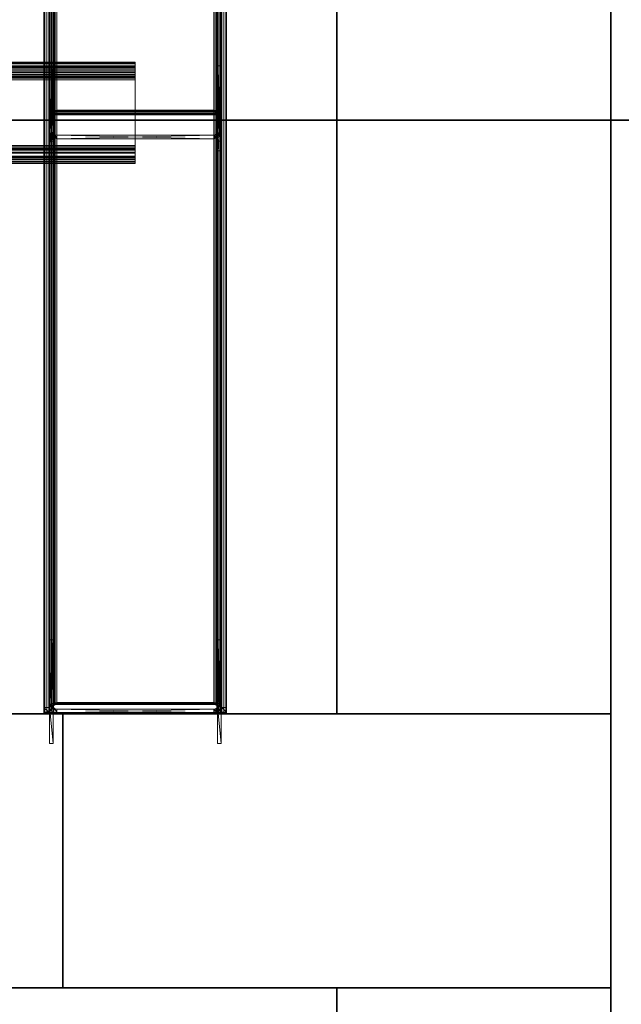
# Model space of a CAD drawing. Extents: x -0.3 to 41.3, y 0 to 17.8.
# Tile 211 of 256: x 18.497 to 18.827, y 1.81 to 2.349. Entities that reach past the tile are written whole.
import ezdxf

# ---------------------------------------------------------------- set-up
doc = ezdxf.new("R2010")
doc.units = 0
doc.header["$MEASUREMENT"] = 0
for name, color, linetype in [('P45', 7, 'Continuous'), ('S45', 7, 'Continuous'), ('V116', 7, 'Continuous'), ('V128', 7, 'Continuous'), ('V218', 7, 'Continuous'), ('V232', 7, 'Continuous'), ('V233', 7, 'Continuous'), ('V306', 7, 'Continuous'), ('V309', 7, 'Continuous')]:
    doc.layers.add(name, color=color, linetype=linetype)
doc.layers.add('PILAR_METALICO', color=22, linetype='Continuous', lineweight=0)
doc.layers.add('VIGA_METALICA', color=106, linetype='Continuous', lineweight=0)

msp = doc.modelspace()

# ---------------------------------------------------------------- linework, layer by layer
at = {"layer": 'P45', "color": 12, "true_color": 0xbd0000}
for points, invisible_edges in [([(18.52079, 1.81931, 195.60001), (18.82079, 1.81931, 195.60001), (18.82079, 1.96931, 195.60001)], 12), ([(18.52079, 1.81931, 195.60001), (18.82079, 1.81931, 195.60001), (18.82079, 1.96931, 195.60001)], 12), ([(18.52079, 1.81931, 195.60001), (18.82079, 1.96931, 195.60001), (18.52079, 1.96931, 195.60001)], 9), ([(18.52079, 1.81931, 195.60001), (18.82079, 1.96931, 195.60001), (18.52079, 1.96931, 195.60001)], 9), ([(18.52079, 1.81931, 196.60001), (18.82079, 1.81931, 196.60001), (18.82079, 1.96931, 196.60001)], 12), ([(18.52079, 1.81931, 195.60001), (18.82079, 1.81931, 195.60001), (18.82079, 1.96931, 195.60001)], 12), ([(18.52079, 1.81931, 196.60001), (18.82079, 1.96931, 196.60001), (18.52079, 1.96931, 196.60001)], 9), ([(18.52079, 1.81931, 195.60001), (18.82079, 1.96931, 195.60001), (18.52079, 1.96931, 195.60001)], 9), ([(18.52079, 1.81931, 199.8), (18.82079, 1.81931, 199.8), (18.82079, 1.96931, 199.8)], 12), ([(18.52079, 1.81931, 196.6), (18.82079, 1.81931, 196.6), (18.82079, 1.96931, 196.6)], 12), ([(18.52079, 1.81931, 199.8), (18.82079, 1.96931, 199.8), (18.52079, 1.96931, 199.8)], 9), ([(18.52079, 1.81931, 196.6), (18.82079, 1.96931, 196.6), (18.52079, 1.96931, 196.6)], 9), ([(18.52079, 1.81931, 200.60001), (18.82079, 1.81931, 200.60001), (18.82079, 1.96931, 200.60001)], 12), ([(18.52079, 1.81931, 199.8), (18.82079, 1.81931, 199.8), (18.82079, 1.96931, 199.8)], 12), ([(18.52079, 1.81931, 200.60001), (18.82079, 1.96931, 200.60001), (18.52079, 1.96931, 200.60001)], 9), ([(18.52079, 1.81931, 199.8), (18.82079, 1.96931, 199.8), (18.52079, 1.96931, 199.8)], 9)]:
    msp.add_3dface(points, dxfattribs=dict(at, invisible_edges=invisible_edges))
for points in [[(18.82079, 1.96931, 195.60001), (18.52079, 1.96931, 195.60001), (18.52079, 1.96931, 195.60001), (18.82079, 1.96931, 195.60001)], [(18.52079, 1.96931, 195.60001), (18.52079, 1.81931, 195.60001), (18.52079, 1.81931, 195.60001), (18.52079, 1.96931, 195.60001)], [(18.82079, 1.96931, 196.60001), (18.52079, 1.96931, 196.60001), (18.52079, 1.96931, 195.60001), (18.82079, 1.96931, 195.60001)], [(18.52079, 1.96931, 196.60001), (18.52079, 1.81931, 196.60001), (18.52079, 1.81931, 195.60001), (18.52079, 1.96931, 195.60001)], [(18.82079, 1.96931, 199.8), (18.52079, 1.96931, 199.8), (18.52079, 1.96931, 196.6), (18.82079, 1.96931, 196.6)], [(18.52079, 1.96931, 199.8), (18.52079, 1.81931, 199.8), (18.52079, 1.81931, 196.6), (18.52079, 1.96931, 196.6)], [(18.82079, 1.96931, 200.60001), (18.52079, 1.96931, 200.60001), (18.52079, 1.96931, 199.8), (18.82079, 1.96931, 199.8)], [(18.52079, 1.96931, 200.60001), (18.52079, 1.81931, 200.60001), (18.52079, 1.81931, 199.8), (18.52079, 1.96931, 199.8)], [(18.82079, 1.81931, 195.60001), (18.82079, 1.96931, 195.60001), (18.82079, 1.96931, 195.60001), (18.82079, 1.81931, 195.60001)], [(18.82079, 1.81931, 196.60001), (18.82079, 1.96931, 196.60001), (18.82079, 1.96931, 195.60001), (18.82079, 1.81931, 195.60001)], [(18.82079, 1.81931, 199.8), (18.82079, 1.96931, 199.8), (18.82079, 1.96931, 196.6), (18.82079, 1.81931, 196.6)], [(18.82079, 1.81931, 200.60001), (18.82079, 1.96931, 200.60001), (18.82079, 1.96931, 199.8), (18.82079, 1.81931, 199.8)], [(18.52079, 1.81931, 195.60001), (18.82079, 1.81931, 195.60001), (18.82079, 1.81931, 195.60001), (18.52079, 1.81931, 195.60001)], [(18.52079, 1.81931, 196.60001), (18.82079, 1.81931, 196.60001), (18.82079, 1.81931, 195.60001), (18.52079, 1.81931, 195.60001)], [(18.52079, 1.81931, 199.8), (18.82079, 1.81931, 199.8), (18.82079, 1.81931, 196.6), (18.52079, 1.81931, 196.6)], [(18.52079, 1.81931, 200.60001), (18.82079, 1.81931, 200.60001), (18.82079, 1.81931, 199.8), (18.52079, 1.81931, 199.8)]]:
    msp.add_3dface(points, dxfattribs=at)
at = {"layer": 'S45', "color": 253, "true_color": 0xca95bd}
for points, invisible_edges in [([(18.27079, 1.49431, 195.60001), (19.07079, 1.49431, 195.60001), (19.07079, 2.29431, 195.60001)], 12), ([(18.27079, 1.49431, 195.10001), (19.07079, 1.49431, 195.10001), (19.07079, 2.29431, 195.10001)], 12), ([(18.27079, 1.49431, 195.60001), (19.07079, 2.29431, 195.60001), (18.27079, 2.29431, 195.60001)], 9), ([(18.27079, 1.49431, 195.10001), (19.07079, 2.29431, 195.10001), (18.27079, 2.29431, 195.10001)], 9)]:
    msp.add_3dface(points, dxfattribs=dict(at, invisible_edges=invisible_edges))
msp.add_3dface([(19.07079, 2.29431, 195.60001), (18.27079, 2.29431, 195.60001), (18.27079, 2.29431, 195.10001), (19.07079, 2.29431, 195.10001)], dxfattribs=at)
at = {"layer": 'V116', "color": 252, "true_color": 0x838383}
for points, invisible_edges in [([(18.52079, 1.96931, 196.60001), (13.48092, 1.96931, 196.60001), (13.48092, 1.81931, 196.60001)], 12), ([(18.52079, 1.96931, 196.00001), (13.48092, 1.96931, 196.00001), (13.48092, 1.81931, 196.00001)], 12), ([(18.52079, 1.96931, 196.60001), (13.48092, 1.81931, 196.60001), (18.52079, 1.81931, 196.60001)], 9), ([(18.52079, 1.96931, 196.00001), (13.48092, 1.81931, 196.00001), (18.52079, 1.81931, 196.00001)], 9)]:
    msp.add_3dface(points, dxfattribs=dict(at, invisible_edges=invisible_edges))
for points in [[(18.52079, 1.96931, 196.60001), (13.48092, 1.96931, 196.60001), (13.48092, 1.96931, 196.00001), (18.52079, 1.96931, 196.00001)], [(18.52079, 1.81931, 196.60001), (18.52079, 1.96931, 196.60001), (18.52079, 1.96931, 196.00001), (18.52079, 1.81931, 196.00001)], [(13.48092, 1.81931, 196.60001), (18.52079, 1.81931, 196.60001), (18.52079, 1.81931, 196.00001), (13.48092, 1.81931, 196.00001)]]:
    msp.add_3dface(points, dxfattribs=at)
at = {"layer": 'V128', "color": 252, "true_color": 0x838383}
for points, invisible_edges in [([(18.82079, 3.61977, 196.60001), (18.67079, 3.61977, 196.60001), (18.67079, 1.96931, 196.60001)], 12), ([(18.82079, 3.61977, 196.00001), (18.67079, 3.61977, 196.00001), (18.67079, 1.96931, 196.00001)], 12), ([(18.82079, 3.61977, 196.60001), (18.67079, 1.96931, 196.60001), (18.82079, 1.96931, 196.60001)], 9), ([(18.82079, 3.61977, 196.00001), (18.67079, 1.96931, 196.00001), (18.82079, 1.96931, 196.00001)], 9)]:
    msp.add_3dface(points, dxfattribs=dict(at, invisible_edges=invisible_edges))
for points in [[(18.67079, 3.61977, 196.60001), (18.67079, 1.96931, 196.60001), (18.67079, 1.96931, 196.00001), (18.67079, 3.61977, 196.00001)], [(18.82079, 1.96931, 196.60001), (18.82079, 3.61977, 196.60001), (18.82079, 3.61977, 196.00001), (18.82079, 1.96931, 196.00001)], [(18.67079, 1.96931, 196.60001), (18.82079, 1.96931, 196.60001), (18.82079, 1.96931, 196.00001), (18.67079, 1.96931, 196.00001)]]:
    msp.add_3dface(points, dxfattribs=at)
at = {"layer": 'V218', "color": 252, "true_color": 0x838383}
for points, invisible_edges in [([(18.52079, 1.96931, 199.55), (13.48092, 1.96931, 199.55), (13.48092, 1.81931, 199.55)], 12), ([(18.52079, 1.96931, 198.95), (13.48092, 1.96931, 198.95), (13.48092, 1.81931, 198.95)], 12), ([(18.52079, 1.96931, 199.55), (13.48092, 1.81931, 199.55), (18.52079, 1.81931, 199.55)], 9), ([(18.52079, 1.96931, 198.95), (13.48092, 1.81931, 198.95), (18.52079, 1.81931, 198.95)], 9)]:
    msp.add_3dface(points, dxfattribs=dict(at, invisible_edges=invisible_edges))
for points in [[(18.52079, 1.96931, 199.55), (13.48092, 1.96931, 199.55), (13.48092, 1.96931, 198.95), (18.52079, 1.96931, 198.95)], [(18.52079, 1.81931, 199.55), (18.52079, 1.96931, 199.55), (18.52079, 1.96931, 198.95), (18.52079, 1.81931, 198.95)], [(13.48092, 1.81931, 199.55), (18.52079, 1.81931, 199.55), (18.52079, 1.81931, 198.95), (13.48092, 1.81931, 198.95)]]:
    msp.add_3dface(points, dxfattribs=at)
at = {"layer": 'V232', "color": 252, "true_color": 0x838383}
for points, invisible_edges in [([(18.82079, 1.81931, 199.8), (18.67079, 1.81931, 199.8), (18.67079, 0.15, 199.8)], 12), ([(18.82079, 1.81931, 199.1), (18.67079, 1.81931, 199.1), (18.67079, 0.15, 199.1)], 12), ([(18.82079, 1.81931, 199.8), (18.67079, 0.15, 199.8), (18.82079, 0.15, 199.8)], 9), ([(18.82079, 1.81931, 199.1), (18.67079, 0.15, 199.1), (18.82079, 0.15, 199.1)], 9)]:
    msp.add_3dface(points, dxfattribs=dict(at, invisible_edges=invisible_edges))
for points in [[(18.82079, 1.81931, 199.8), (18.67079, 1.81931, 199.8), (18.67079, 1.81931, 199.1), (18.82079, 1.81931, 199.1)], [(18.67079, 1.81931, 199.8), (18.67079, 0.15, 199.8), (18.67079, 0.15, 199.1), (18.67079, 1.81931, 199.1)], [(18.82079, 0.15, 199.8), (18.82079, 1.81931, 199.8), (18.82079, 1.81931, 199.1), (18.82079, 0.15, 199.1)]]:
    msp.add_3dface(points, dxfattribs=at)
at = {"layer": 'V233', "color": 252, "true_color": 0x838383}
for points, invisible_edges in [([(18.82079, 3.61977, 199.55), (18.67079, 3.61977, 199.55), (18.67079, 1.96931, 199.55)], 12), ([(18.82079, 3.61977, 198.95), (18.67079, 3.61977, 198.95), (18.67079, 1.96931, 198.95)], 12), ([(18.82079, 3.61977, 199.55), (18.67079, 1.96931, 199.55), (18.82079, 1.96931, 199.55)], 9), ([(18.82079, 3.61977, 198.95), (18.67079, 1.96931, 198.95), (18.82079, 1.96931, 198.95)], 9)]:
    msp.add_3dface(points, dxfattribs=dict(at, invisible_edges=invisible_edges))
for points in [[(18.67079, 3.61977, 199.55), (18.67079, 1.96931, 199.55), (18.67079, 1.96931, 198.95), (18.67079, 3.61977, 198.95)], [(18.82079, 1.96931, 199.55), (18.82079, 3.61977, 199.55), (18.82079, 3.61977, 198.95), (18.82079, 1.96931, 198.95)], [(18.67079, 1.96931, 199.55), (18.82079, 1.96931, 199.55), (18.82079, 1.96931, 198.95), (18.67079, 1.96931, 198.95)]]:
    msp.add_3dface(points, dxfattribs=at)
at = {"layer": 'V306', "color": 252, "true_color": 0x838383}
for points, invisible_edges in [([(18.52079, 1.96931, 200.60001), (13.48092, 1.96931, 200.60001), (13.48092, 1.81931, 200.60001)], 12), ([(18.52079, 1.96931, 200.30001), (13.48092, 1.96931, 200.30001), (13.48092, 1.81931, 200.30001)], 12), ([(18.52079, 1.96931, 200.60001), (13.48092, 1.81931, 200.60001), (18.52079, 1.81931, 200.60001)], 9), ([(18.52079, 1.96931, 200.30001), (13.48092, 1.81931, 200.30001), (18.52079, 1.81931, 200.30001)], 9)]:
    msp.add_3dface(points, dxfattribs=dict(at, invisible_edges=invisible_edges))
for points in [[(18.52079, 1.96931, 200.60001), (13.48092, 1.96931, 200.60001), (13.48092, 1.96931, 200.30001), (18.52079, 1.96931, 200.30001)], [(18.52079, 1.81931, 200.60001), (18.52079, 1.96931, 200.60001), (18.52079, 1.96931, 200.30001), (18.52079, 1.81931, 200.30001)], [(13.48092, 1.81931, 200.60001), (18.52079, 1.81931, 200.60001), (18.52079, 1.81931, 200.30001), (13.48092, 1.81931, 200.30001)]]:
    msp.add_3dface(points, dxfattribs=at)
at = {"layer": 'V309', "color": 252, "true_color": 0x838383}
for points, invisible_edges in [([(18.82079, 3.61977, 200.60001), (18.67079, 3.61977, 200.60001), (18.67079, 1.96931, 200.60001)], 12), ([(18.82079, 3.61977, 200.30001), (18.67079, 3.61977, 200.30001), (18.67079, 1.96931, 200.30001)], 12), ([(18.82079, 3.61977, 200.60001), (18.67079, 1.96931, 200.60001), (18.82079, 1.96931, 200.60001)], 9), ([(18.82079, 3.61977, 200.30001), (18.67079, 1.96931, 200.30001), (18.82079, 1.96931, 200.30001)], 9)]:
    msp.add_3dface(points, dxfattribs=dict(at, invisible_edges=invisible_edges))
for points in [[(18.67079, 3.61977, 200.60001), (18.67079, 1.96931, 200.60001), (18.67079, 1.96931, 200.30001), (18.67079, 3.61977, 200.30001)], [(18.82079, 1.96931, 200.60001), (18.82079, 3.61977, 200.60001), (18.82079, 3.61977, 200.30001), (18.82079, 1.96931, 200.30001)], [(18.67079, 1.96931, 200.60001), (18.82079, 1.96931, 200.60001), (18.82079, 1.96931, 200.30001), (18.67079, 1.96931, 200.30001)]]:
    msp.add_3dface(points, dxfattribs=at)

# ---------------------------------------------------------------- meshes
at = {"layer": 'PILAR_METALICO'}
mesh = msp.add_polyface(dxfattribs=at)
corners = [(18.51345, 2.28815, 199.54735), (18.51345, 2.28815, 199.76691), (18.51345, 2.32415, 199.54735), (18.51345, 2.32415, 199.76691), (18.51375, 2.28662, 199.54735), (18.51375, 2.28662, 199.76691), (18.51462, 2.28532, 199.54735), (18.51462, 2.28532, 199.76691), (18.51545, 2.28815, 199.54735), (18.51545, 2.28815, 199.76691), (18.51545, 2.32415, 199.54735), (18.51545, 2.32415, 199.76691), (18.5156, 2.28739, 199.54735), (18.5156, 2.28739, 199.76691), (18.51592, 2.28446, 199.54735), (18.51592, 2.28446, 199.76691), (18.51604, 2.28674, 199.54735), (18.51604, 2.28674, 199.76691), (18.51668, 2.2863, 199.54735), (18.51668, 2.2863, 199.76691), (18.51745, 2.28415, 199.54735), (18.51745, 2.28415, 199.76691), (18.51745, 2.28615, 199.54735), (18.51745, 2.28615, 199.76691), (18.60345, 2.28415, 199.54735), (18.60345, 2.28415, 199.76691), (18.60345, 2.28615, 199.54735), (18.60345, 2.28615, 199.76691), (18.60422, 2.2863, 199.54735), (18.60422, 2.2863, 199.76691), (18.60486, 2.28674, 199.54735), (18.60486, 2.28674, 199.76691), (18.60498, 2.28446, 199.54735), (18.60498, 2.28446, 199.76691), (18.6053, 2.28739, 199.54735), (18.6053, 2.28739, 199.76691), (18.60545, 2.28815, 199.54735), (18.60545, 2.28815, 199.76691), (18.60545, 2.32415, 199.54735), (18.60545, 2.32415, 199.76691), (18.60628, 2.28532, 199.54735), (18.60628, 2.28532, 199.76691), (18.60715, 2.28662, 199.54735), (18.60715, 2.28662, 199.76691), (18.60745, 2.28815, 199.54735), (18.60745, 2.28815, 199.76691), (18.60745, 2.32415, 199.54735), (18.60745, 2.32415, 199.76691)]
mesh.append_faces([[corners[k] for k in face] for face in [(36, 34, 35, 37), (34, 30, 31, 35), (30, 28, 29, 31), (28, 26, 27, 29), (26, 22, 23, 27), (22, 18, 19, 23), (18, 16, 17, 19), (16, 12, 13, 17), (12, 8, 9, 13), (8, 10, 11, 9), (10, 2, 3, 11), (2, 0, 1, 3), (0, 4, 5, 1), (4, 6, 7, 5), (6, 14, 15, 7), (14, 20, 21, 15), (20, 24, 25, 21), (24, 32, 33, 25), (32, 40, 41, 33), (40, 42, 43, 41), (42, 44, 45, 43), (44, 46, 47, 45), (46, 38, 39, 47), (38, 36, 37, 39)]])
mesh.append_faces([[corners[k] for k in face] for face in [(46, 36, 38), (42, 46, 44), (10, 0, 2), (47, 43, 45), (5, 3, 1)]], dxfattribs={"vtx0": -1})
mesh.append_faces([[corners[k] for k in face] for face in [(40, 46, 42), (0, 10, 4), (4, 10, 6), (6, 8, 14), (14, 16, 20), (20, 26, 24), (24, 28, 32), (32, 34, 40), (15, 9, 7), (9, 15, 13), (13, 15, 17), (17, 21, 19), (19, 21, 23), (23, 25, 27), (27, 33, 29), (29, 33, 31), (31, 33, 35), (35, 41, 37), (37, 41, 39), (39, 41, 47), (3, 5, 11), (11, 7, 9)]], dxfattribs={"vtx0": -1, "vtx1": -1})
mesh.append_faces([[corners[k] for k in face] for face in [(36, 46, 40)]], dxfattribs={"vtx0": -1, "vtx1": -1, "vtx2": -1})
mesh.append_faces([[corners[k] for k in face] for face in [(6, 10, 8), (14, 8, 12), (14, 12, 16), (20, 16, 18), (20, 18, 22), (20, 22, 26), (24, 26, 28), (32, 28, 30), (32, 30, 34), (40, 34, 36), (17, 15, 21), (23, 21, 25), (27, 25, 33), (35, 33, 41), (47, 41, 43), (11, 5, 7)]], dxfattribs={"vtx0": -1, "vtx2": -1})
mesh = msp.add_polyface(dxfattribs=at)
corners = [(18.51345, 1.97381, 199.54735), (18.51345, 1.97381, 199.74735), (18.51345, 2.00981, 199.54735), (18.51345, 2.00981, 199.74735), (18.51375, 1.97228, 199.54735), (18.51375, 1.97228, 199.74735), (18.51462, 1.97098, 199.54735), (18.51462, 1.97098, 199.74735), (18.51545, 1.97381, 199.54735), (18.51545, 1.97381, 199.74735), (18.51545, 2.00981, 199.54735), (18.51545, 2.00981, 199.74735), (18.5156, 1.97304, 199.54735), (18.5156, 1.97304, 199.74735), (18.51592, 1.97011, 199.54735), (18.51592, 1.97011, 199.74735), (18.51604, 1.9724, 199.54735), (18.51604, 1.9724, 199.74735), (18.51668, 1.97196, 199.54735), (18.51668, 1.97196, 199.74735), (18.51745, 1.96981, 199.54735), (18.51745, 1.96981, 199.74735), (18.51745, 1.97181, 199.54735), (18.51745, 1.97181, 199.74735), (18.60345, 1.96981, 199.54735), (18.60345, 1.96981, 199.74735), (18.60345, 1.97181, 199.54735), (18.60345, 1.97181, 199.74735), (18.60422, 1.97196, 199.54735), (18.60422, 1.97196, 199.74735), (18.60486, 1.9724, 199.54735), (18.60486, 1.9724, 199.74735), (18.60498, 1.97011, 199.54735), (18.60498, 1.97011, 199.74735), (18.6053, 1.97304, 199.54735), (18.6053, 1.97304, 199.74735), (18.60545, 1.97381, 199.54735), (18.60545, 1.97381, 199.74735), (18.60545, 2.00981, 199.54735), (18.60545, 2.00981, 199.74735), (18.60628, 1.97098, 199.54735), (18.60628, 1.97098, 199.74735), (18.60715, 1.97228, 199.54735), (18.60715, 1.97228, 199.74735), (18.60745, 1.97381, 199.54735), (18.60745, 1.97381, 199.74735), (18.60745, 2.00981, 199.54735), (18.60745, 2.00981, 199.74735)]
mesh.append_faces([[corners[k] for k in face] for face in [(36, 34, 35, 37), (34, 30, 31, 35), (30, 28, 29, 31), (28, 26, 27, 29), (26, 22, 23, 27), (22, 18, 19, 23), (18, 16, 17, 19), (16, 12, 13, 17), (12, 8, 9, 13), (8, 10, 11, 9), (10, 2, 3, 11), (2, 0, 1, 3), (0, 4, 5, 1), (4, 6, 7, 5), (6, 14, 15, 7), (14, 20, 21, 15), (20, 24, 25, 21), (24, 32, 33, 25), (32, 40, 41, 33), (40, 42, 43, 41), (42, 44, 45, 43), (44, 46, 47, 45), (46, 38, 39, 47), (38, 36, 37, 39)]])
mesh.append_faces([[corners[k] for k in face] for face in [(46, 36, 38), (42, 46, 44), (10, 0, 2), (47, 43, 45), (5, 3, 1)]], dxfattribs={"vtx0": -1})
mesh.append_faces([[corners[k] for k in face] for face in [(40, 46, 42), (0, 10, 4), (4, 10, 6), (6, 8, 14), (14, 16, 20), (20, 26, 24), (24, 28, 32), (32, 34, 40), (15, 9, 7), (9, 15, 13), (13, 15, 17), (17, 21, 19), (19, 21, 23), (23, 25, 27), (27, 33, 29), (29, 33, 31), (31, 33, 35), (35, 41, 37), (37, 41, 39), (39, 41, 47), (3, 5, 11), (11, 7, 9)]], dxfattribs={"vtx0": -1, "vtx1": -1})
mesh.append_faces([[corners[k] for k in face] for face in [(36, 46, 40)]], dxfattribs={"vtx0": -1, "vtx1": -1, "vtx2": -1})
mesh.append_faces([[corners[k] for k in face] for face in [(6, 10, 8), (14, 8, 12), (14, 12, 16), (20, 16, 18), (20, 18, 22), (20, 22, 26), (24, 26, 28), (32, 28, 30), (32, 30, 34), (40, 34, 36), (17, 15, 21), (23, 21, 25), (27, 25, 33), (35, 33, 41), (47, 41, 43), (11, 5, 7)]], dxfattribs={"vtx0": -1, "vtx2": -1})
at = {"layer": 'VIGA_METALICA'}
mesh = msp.add_polyface(dxfattribs=at)
corners = [(18.51045, 1.96981, 199.55267), (18.51045, 1.96981, 199.59735), (18.51045, 10.26481, 199.55267), (18.51045, 10.26481, 199.59735), (18.51085, 1.96981, 199.55063), (18.51085, 10.26481, 199.55063), (18.51201, 1.96981, 199.54891), (18.51201, 10.26481, 199.54891), (18.51311, 1.96981, 199.55267), (18.51311, 1.96981, 199.59735), (18.51311, 10.26481, 199.55267), (18.51311, 10.26481, 199.59735), (18.51331, 1.96981, 199.55165), (18.51331, 10.26481, 199.55165), (18.51373, 1.96981, 199.54775), (18.51373, 10.26481, 199.54775), (18.51389, 1.96981, 199.55079), (18.51389, 10.26481, 199.55079), (18.51475, 1.96981, 199.55021), (18.51475, 10.26481, 199.55021), (18.51577, 1.96981, 199.54735), (18.51577, 1.96981, 199.55001), (18.51577, 10.26481, 199.54735), (18.51577, 10.26481, 199.55001), (18.60513, 1.96981, 199.54735), (18.60513, 1.96981, 199.55001), (18.60513, 10.26481, 199.54735), (18.60513, 10.26481, 199.55001), (18.60615, 1.96981, 199.55021), (18.60615, 10.26481, 199.55021), (18.60701, 1.96981, 199.55079), (18.60701, 10.26481, 199.55079), (18.60717, 1.96981, 199.54775), (18.60717, 10.26481, 199.54775), (18.60759, 1.96981, 199.55165), (18.60759, 10.26481, 199.55165), (18.60779, 1.96981, 199.55267), (18.60779, 1.96981, 199.59735), (18.60779, 10.26481, 199.55267), (18.60779, 10.26481, 199.59735), (18.60889, 1.96981, 199.54891), (18.60889, 10.26481, 199.54891), (18.61005, 1.96981, 199.55063), (18.61005, 10.26481, 199.55063), (18.61045, 1.96981, 199.55267), (18.61045, 1.96981, 199.59735), (18.61045, 10.26481, 199.55267), (18.61045, 10.26481, 199.59735)]
mesh.append_faces([[corners[k] for k in face] for face in [(8, 12, 13, 10), (12, 16, 17, 13), (16, 18, 19, 17), (18, 21, 23, 19), (21, 25, 27, 23), (25, 28, 29, 27), (28, 30, 31, 29), (30, 34, 35, 31), (34, 36, 38, 35), (36, 37, 39, 38), (37, 45, 47, 39), (45, 44, 46, 47), (44, 42, 43, 46), (42, 40, 41, 43), (40, 32, 33, 41), (32, 24, 26, 33), (24, 20, 22, 26), (20, 14, 15, 22), (14, 6, 7, 15), (6, 4, 5, 7), (4, 0, 2, 5), (0, 1, 3, 2), (1, 9, 11, 3), (9, 8, 10, 11)]])
mesh.append_faces([[corners[k] for k in face] for face in [(32, 20, 24), (36, 45, 37), (0, 9, 1), (15, 26, 22), (10, 3, 11), (46, 39, 47)]], dxfattribs={"vtx0": -1})
mesh.append_faces([[corners[k] for k in face] for face in [(20, 32, 14), (14, 40, 6), (25, 42, 28), (28, 42, 30), (30, 44, 34), (34, 44, 36), (6, 21, 4), (21, 6, 25), (4, 16, 0), (26, 15, 33), (33, 7, 41), (23, 5, 19), (19, 5, 17), (17, 2, 13), (13, 2, 10), (41, 27, 43), (27, 41, 23), (43, 31, 46)]], dxfattribs={"vtx0": -1, "vtx1": -1})
mesh.append_faces([[corners[k] for k in face] for face in [(6, 40, 25), (41, 7, 23)]], dxfattribs={"vtx0": -1, "vtx1": -1, "vtx2": -1})
mesh.append_faces([[corners[k] for k in face] for face in [(14, 32, 40), (25, 40, 42), (30, 42, 44), (36, 44, 45), (4, 21, 18), (4, 18, 16), (0, 16, 12), (0, 12, 8), (0, 8, 9), (33, 15, 7), (23, 7, 5), (17, 5, 2), (10, 2, 3), (43, 27, 29), (43, 29, 31), (46, 31, 35), (46, 35, 38), (46, 38, 39)]], dxfattribs={"vtx0": -1, "vtx2": -1})
mesh = msp.add_polyface(dxfattribs=at)
corners = [(18.51045, 1.97013, 199.74204), (18.51045, 1.97282, 199.69744), (18.51045, 6.11763, 199.99204), (18.51045, 6.12032, 199.94744), (18.51085, 1.97001, 199.74407), (18.51085, 6.11751, 199.99407), (18.51201, 1.9699, 199.74579), (18.51201, 6.1174, 199.99579), (18.51311, 1.97013, 199.74204), (18.51311, 1.97282, 199.69744), (18.51311, 6.11763, 199.99204), (18.51311, 6.12032, 199.94744), (18.51331, 1.97007, 199.74306), (18.51331, 6.11757, 199.99306), (18.51373, 1.96983, 199.74695), (18.51373, 6.11733, 199.99695), (18.51389, 1.97002, 199.74392), (18.51389, 6.11752, 199.99392), (18.51475, 1.96998, 199.74449), (18.51475, 6.11748, 199.99449), (18.51577, 1.96981, 199.74735), (18.51577, 1.96997, 199.74469), (18.51577, 6.11731, 199.99735), (18.51577, 6.11747, 199.99469), (18.60513, 1.96981, 199.74735), (18.60513, 1.96997, 199.74469), (18.60513, 6.11731, 199.99735), (18.60513, 6.11747, 199.99469), (18.60615, 1.96998, 199.74449), (18.60615, 6.11748, 199.99449), (18.60701, 1.97002, 199.74392), (18.60701, 6.11752, 199.99392), (18.60717, 1.96983, 199.74695), (18.60717, 6.11733, 199.99695), (18.60759, 1.97007, 199.74306), (18.60759, 6.11757, 199.99306), (18.60779, 1.97013, 199.74204), (18.60779, 1.97282, 199.69744), (18.60779, 6.11763, 199.99204), (18.60779, 6.12032, 199.94744), (18.60889, 1.9699, 199.74579), (18.60889, 6.1174, 199.99579), (18.61005, 1.97001, 199.74407), (18.61005, 6.11751, 199.99407), (18.61045, 1.97013, 199.74204), (18.61045, 1.97282, 199.69744), (18.61045, 6.11763, 199.99204), (18.61045, 6.12032, 199.94744)]
mesh.append_faces([[corners[k] for k in face] for face in [(36, 34, 35, 38), (34, 30, 31, 35), (30, 28, 29, 31), (28, 25, 27, 29), (25, 21, 23, 27), (21, 18, 19, 23), (18, 16, 17, 19), (16, 12, 13, 17), (12, 8, 10, 13), (8, 9, 11, 10), (9, 1, 3, 11), (1, 0, 2, 3), (0, 4, 5, 2), (4, 6, 7, 5), (6, 14, 15, 7), (14, 20, 22, 15), (20, 24, 26, 22), (24, 32, 33, 26), (32, 40, 41, 33), (40, 42, 43, 41), (42, 44, 46, 43), (44, 45, 47, 46), (45, 37, 39, 47), (37, 36, 38, 39)]])
mesh.append_faces([[corners[k] for k in face] for face in [(44, 37, 45), (8, 1, 9), (14, 24, 20), (2, 11, 3), (38, 47, 39), (33, 22, 26)]], dxfattribs={"vtx0": -1})
mesh.append_faces([[corners[k] for k in face] for face in [(37, 44, 36), (36, 42, 34), (34, 42, 30), (30, 42, 28), (28, 40, 25), (25, 40, 21), (1, 8, 0), (0, 12, 4), (4, 18, 6), (6, 32, 14), (11, 2, 10), (10, 5, 13), (13, 5, 17), (17, 5, 19), (19, 7, 23), (23, 7, 27), (47, 38, 46), (46, 35, 43), (43, 29, 41), (41, 15, 33)]], dxfattribs={"vtx0": -1, "vtx1": -1})
mesh.append_faces([[corners[k] for k in face] for face in [(6, 21, 40), (41, 27, 7)]], dxfattribs={"vtx0": -1, "vtx1": -1, "vtx2": -1})
mesh.append_faces([[corners[k] for k in face] for face in [(36, 44, 42), (28, 42, 40), (0, 8, 12), (4, 12, 16), (4, 16, 18), (6, 18, 21), (6, 40, 32), (14, 32, 24), (10, 2, 5), (19, 5, 7), (46, 38, 35), (43, 35, 31), (43, 31, 29), (41, 29, 27), (41, 7, 15), (33, 15, 22)]], dxfattribs={"vtx0": -1, "vtx2": -1})
mesh = msp.add_polyface(dxfattribs=at)
corners = [(18.51345, 2.28292, 199.57502), (18.51345, 2.29656, 199.54171), (18.51345, 2.91178, 199.83249), (18.51345, 2.92542, 199.79917), (18.51375, 2.29714, 199.54029), (18.51375, 2.926, 199.79775), (18.51462, 2.29763, 199.53909), (18.51462, 2.92649, 199.79655), (18.51545, 2.28292, 199.57502), (18.51545, 2.29656, 199.54171), (18.51545, 2.91178, 199.83249), (18.51545, 2.92542, 199.79917), (18.5156, 2.29685, 199.541), (18.5156, 2.92571, 199.79846), (18.51592, 2.29796, 199.53829), (18.51592, 2.92682, 199.79575), (18.51604, 2.29709, 199.5404), (18.51604, 2.92595, 199.79786), (18.51668, 2.29726, 199.54), (18.51668, 2.92612, 199.79746), (18.51745, 2.29732, 199.53986), (18.51745, 2.29807, 199.53801), (18.51745, 2.92618, 199.79732), (18.51745, 2.92693, 199.79547), (18.60345, 2.29732, 199.53986), (18.60345, 2.29807, 199.53801), (18.60345, 2.92618, 199.79732), (18.60345, 2.92693, 199.79547), (18.60422, 2.29726, 199.54), (18.60422, 2.92612, 199.79746), (18.60486, 2.29709, 199.5404), (18.60486, 2.92595, 199.79786), (18.60498, 2.29796, 199.53829), (18.60498, 2.92682, 199.79575), (18.6053, 2.29685, 199.541), (18.6053, 2.92571, 199.79846), (18.60545, 2.28292, 199.57502), (18.60545, 2.29656, 199.54171), (18.60545, 2.91178, 199.83249), (18.60545, 2.92542, 199.79917), (18.60628, 2.29763, 199.53909), (18.60628, 2.92649, 199.79655), (18.60715, 2.29714, 199.54029), (18.60715, 2.926, 199.79775), (18.60745, 2.28292, 199.57502), (18.60745, 2.29656, 199.54171), (18.60745, 2.91178, 199.83249), (18.60745, 2.92542, 199.79917)]
mesh.append_faces([[corners[k] for k in face] for face in [(9, 12, 13, 11), (12, 16, 17, 13), (16, 18, 19, 17), (18, 20, 22, 19), (20, 24, 26, 22), (24, 28, 29, 26), (28, 30, 31, 29), (30, 34, 35, 31), (34, 37, 39, 35), (37, 36, 38, 39), (36, 44, 46, 38), (44, 45, 47, 46), (45, 42, 43, 47), (42, 40, 41, 43), (40, 32, 33, 41), (32, 25, 27, 33), (25, 21, 23, 27), (21, 14, 15, 23), (14, 6, 7, 15), (6, 4, 5, 7), (4, 1, 3, 5), (1, 0, 2, 3), (0, 8, 10, 2), (8, 9, 11, 10)]])
mesh.append_faces([[corners[k] for k in face] for face in [(32, 21, 25), (37, 44, 36), (1, 8, 0), (15, 27, 23), (11, 2, 10), (47, 38, 46)]], dxfattribs={"vtx0": -1})
mesh.append_faces([[corners[k] for k in face] for face in [(21, 32, 14), (14, 40, 6), (24, 42, 28), (28, 42, 30), (30, 45, 34), (34, 45, 37), (6, 20, 4), (20, 6, 24), (4, 16, 1), (27, 15, 33), (33, 7, 41), (22, 5, 19), (19, 5, 17), (17, 3, 13), (13, 3, 11), (41, 26, 43), (26, 41, 22), (43, 31, 47)]], dxfattribs={"vtx0": -1, "vtx1": -1})
mesh.append_faces([[corners[k] for k in face] for face in [(6, 40, 24), (41, 7, 22)]], dxfattribs={"vtx0": -1, "vtx1": -1, "vtx2": -1})
mesh.append_faces([[corners[k] for k in face] for face in [(14, 32, 40), (24, 40, 42), (30, 42, 45), (37, 45, 44), (4, 20, 18), (4, 18, 16), (1, 16, 12), (1, 12, 9), (1, 9, 8), (33, 15, 7), (22, 7, 5), (17, 5, 3), (11, 3, 2), (43, 26, 29), (43, 29, 31), (47, 31, 35), (47, 35, 39), (47, 39, 38)]], dxfattribs={"vtx0": -1, "vtx2": -1})
mesh = msp.add_polyface(dxfattribs=at)
corners = [(14.18045, 2.27071, 199.86167), (14.18045, 2.27092, 199.86321), (14.18045, 2.27171, 199.86456), (14.18045, 2.2727, 199.86179), (14.18045, 2.27281, 199.86256), (14.18045, 2.27295, 199.8655), (14.18045, 2.2732, 199.86323), (14.18045, 2.27383, 199.8637), (14.18045, 2.27446, 199.8659), (14.18045, 2.27458, 199.8639), (14.18045, 2.27622, 199.76983), (14.18045, 2.27661, 199.76832), (14.18045, 2.27756, 199.76708), (14.18045, 2.27821, 199.76995), (14.18045, 2.27841, 199.7692), (14.18045, 2.27888, 199.76857), (14.18045, 2.2789, 199.76629), (14.18045, 2.27956, 199.76818), (14.18045, 2.28033, 199.76807), (14.18045, 2.28045, 199.76608), (14.18045, 2.31638, 199.86841), (14.18045, 2.3165, 199.86642), (14.18045, 2.31728, 199.86631), (14.18045, 2.31793, 199.8682), (14.18045, 2.31795, 199.86592), (14.18045, 2.31842, 199.8653), (14.18045, 2.31862, 199.86454), (14.18045, 2.31928, 199.86741), (14.18045, 2.3194, 199.85156), (14.18045, 2.32022, 199.86617), (14.18045, 2.32062, 199.86466), (14.18045, 2.3214, 199.85168), (14.18045, 2.32225, 199.77059), (14.18045, 2.32237, 199.76859), (14.18045, 2.32301, 199.77079), (14.18045, 2.32335, 199.78568), (14.18045, 2.32363, 199.77126), (14.18045, 2.32388, 199.76899), (14.18045, 2.32403, 199.77193), (14.18045, 2.32413, 199.77271), (14.18045, 2.32513, 199.76993), (14.18045, 2.32535, 199.7858), (14.18045, 2.32592, 199.77128), (14.18045, 2.32613, 199.77283), (18.56045, 2.27071, 199.86167), (18.56045, 2.27092, 199.86321), (18.56045, 2.27171, 199.86456), (18.56045, 2.2727, 199.86179), (18.56045, 2.27281, 199.86256), (18.56045, 2.27295, 199.8655), (18.56045, 2.2732, 199.86323), (18.56045, 2.27383, 199.8637), (18.56045, 2.27446, 199.8659), (18.56045, 2.27458, 199.8639), (18.56045, 2.27622, 199.76983), (18.56045, 2.27661, 199.76832), (18.56045, 2.27756, 199.76708), (18.56045, 2.27821, 199.76995), (18.56045, 2.27841, 199.7692), (18.56045, 2.27888, 199.76857), (18.56045, 2.2789, 199.76629), (18.56045, 2.27956, 199.76818), (18.56045, 2.28033, 199.76807), (18.56045, 2.28045, 199.76608), (18.56045, 2.31638, 199.86841), (18.56045, 2.3165, 199.86642), (18.56045, 2.31728, 199.86631), (18.56045, 2.31793, 199.8682), (18.56045, 2.31795, 199.86592), (18.56045, 2.31842, 199.8653), (18.56045, 2.31862, 199.86454), (18.56045, 2.31928, 199.86741), (18.56045, 2.3194, 199.85156), (18.56045, 2.32022, 199.86617), (18.56045, 2.32062, 199.86466), (18.56045, 2.3214, 199.85168), (18.56045, 2.32225, 199.77059), (18.56045, 2.32237, 199.76859), (18.56045, 2.32301, 199.77079), (18.56045, 2.32335, 199.78568), (18.56045, 2.32363, 199.77126), (18.56045, 2.32388, 199.76899), (18.56045, 2.32403, 199.77193), (18.56045, 2.32413, 199.77271), (18.56045, 2.32513, 199.76993), (18.56045, 2.32535, 199.7858), (18.56045, 2.32592, 199.77128), (18.56045, 2.32613, 199.77283)]
mesh.append_faces([[corners[k] for k in face] for face in [(18, 17, 61, 62), (17, 15, 59, 61), (15, 14, 58, 59), (14, 13, 57, 58), (13, 3, 47, 57), (3, 4, 48, 47), (4, 6, 50, 48), (6, 7, 51, 50), (7, 9, 53, 51), (9, 21, 65, 53), (21, 22, 66, 65), (22, 24, 68, 66), (24, 25, 69, 68), (25, 26, 70, 69), (26, 28, 72, 70), (28, 31, 75, 72), (31, 30, 74, 75), (30, 29, 73, 74), (29, 27, 71, 73), (27, 23, 67, 71), (23, 20, 64, 67), (20, 8, 52, 64), (8, 5, 49, 52), (5, 2, 46, 49), (2, 1, 45, 46), (1, 0, 44, 45), (0, 10, 54, 44), (10, 11, 55, 54), (11, 12, 56, 55), (12, 16, 60, 56), (16, 19, 63, 60), (19, 33, 77, 63), (33, 37, 81, 77), (37, 40, 84, 81), (40, 42, 86, 84), (42, 43, 87, 86), (43, 41, 85, 87), (41, 35, 79, 85), (35, 39, 83, 79), (39, 38, 82, 83), (38, 36, 80, 82), (36, 34, 78, 80), (34, 32, 76, 78), (32, 18, 62, 76)]])
mesh.append_faces([[corners[k] for k in face] for face in [(31, 29, 30), (41, 39, 35), (42, 41, 43), (1, 10, 0), (54, 45, 44), (83, 85, 79), (85, 86, 87), (73, 75, 74)]], dxfattribs={"vtx0": -1})
mesh.append_faces([[corners[k] for k in face] for face in [(5, 3, 2), (3, 5, 4), (4, 5, 6), (6, 8, 7), (7, 8, 9), (9, 20, 21), (21, 23, 22), (22, 23, 24), (24, 27, 25), (25, 27, 26), (26, 27, 28), (28, 29, 31), (40, 41, 42), (10, 13, 11), (11, 13, 12), (12, 13, 16), (16, 17, 19), (19, 32, 33), (33, 34, 37), (37, 38, 40), (45, 54, 46), (47, 54, 57), (57, 60, 58), (58, 60, 59), (59, 60, 61), (61, 63, 62), (62, 63, 76), (76, 77, 78), (78, 81, 80), (80, 81, 82), (82, 84, 83), (49, 50, 52), (52, 53, 64), (64, 65, 67), (67, 68, 71), (71, 72, 73)]], dxfattribs={"vtx0": -1, "vtx1": -1})
mesh.append_faces([[corners[k] for k in face] for face in [(39, 41, 40), (10, 2, 3), (46, 54, 47), (85, 83, 84)]], dxfattribs={"vtx0": -1, "vtx1": -1, "vtx2": -1})
mesh.append_faces([[corners[k] for k in face] for face in [(6, 5, 8), (9, 8, 20), (21, 20, 23), (24, 23, 27), (28, 27, 29), (10, 1, 2), (10, 3, 13), (16, 13, 14), (16, 14, 15), (16, 15, 17), (19, 17, 18), (19, 18, 32), (33, 32, 34), (37, 34, 36), (37, 36, 38), (40, 38, 39), (57, 54, 55), (57, 55, 56), (57, 56, 60), (61, 60, 63), (76, 63, 77), (78, 77, 81), (82, 81, 84), (85, 84, 86), (47, 49, 46), (49, 47, 48), (49, 48, 50), (52, 50, 51), (52, 51, 53), (64, 53, 65), (67, 65, 66), (67, 66, 68), (71, 68, 69), (71, 69, 70), (71, 70, 72), (73, 72, 75)]], dxfattribs={"vtx0": -1, "vtx2": -1})
mesh = msp.add_polyface(dxfattribs=at)
corners = [(18.51345, 1.95305, 199.57212), (18.51345, 1.97323, 199.5423), (18.51345, 2.27749, 199.79167), (18.51345, 2.29767, 199.76186), (18.51375, 1.97408, 199.54103), (18.51375, 2.29852, 199.76059), (18.51462, 1.97481, 199.53996), (18.51462, 2.29925, 199.75951), (18.51545, 1.95305, 199.57212), (18.51545, 1.97323, 199.5423), (18.51545, 2.27749, 199.79167), (18.51545, 2.29767, 199.76186), (18.5156, 1.97366, 199.54167), (18.5156, 2.29809, 199.76122), (18.51592, 1.9753, 199.53924), (18.51592, 2.29974, 199.7588), (18.51604, 1.97402, 199.54113), (18.51604, 2.29846, 199.76069), (18.51668, 1.97426, 199.54077), (18.51668, 2.2987, 199.76033), (18.51745, 1.97435, 199.54064), (18.51745, 1.97547, 199.53899), (18.51745, 2.29879, 199.7602), (18.51745, 2.29991, 199.75854), (18.60345, 1.97435, 199.54064), (18.60345, 1.97547, 199.53899), (18.60345, 2.29879, 199.7602), (18.60345, 2.29991, 199.75854), (18.60422, 1.97426, 199.54077), (18.60422, 2.2987, 199.76033), (18.60486, 1.97402, 199.54113), (18.60486, 2.29846, 199.76069), (18.60498, 1.9753, 199.53924), (18.60498, 2.29974, 199.7588), (18.6053, 1.97366, 199.54167), (18.6053, 2.29809, 199.76122), (18.60545, 1.95305, 199.57212), (18.60545, 1.97323, 199.5423), (18.60545, 2.27749, 199.79167), (18.60545, 2.29767, 199.76186), (18.60628, 1.97481, 199.53996), (18.60628, 2.29925, 199.75951), (18.60715, 1.97408, 199.54103), (18.60715, 2.29852, 199.76059), (18.60745, 1.95305, 199.57212), (18.60745, 1.97323, 199.5423), (18.60745, 2.27749, 199.79167), (18.60745, 2.29767, 199.76186)]
mesh.append_faces([[corners[k] for k in face] for face in [(9, 12, 13, 11), (12, 16, 17, 13), (16, 18, 19, 17), (18, 20, 22, 19), (20, 24, 26, 22), (24, 28, 29, 26), (28, 30, 31, 29), (30, 34, 35, 31), (34, 37, 39, 35), (37, 36, 38, 39), (36, 44, 46, 38), (44, 45, 47, 46), (45, 42, 43, 47), (42, 40, 41, 43), (40, 32, 33, 41), (32, 25, 27, 33), (25, 21, 23, 27), (21, 14, 15, 23), (14, 6, 7, 15), (6, 4, 5, 7), (4, 1, 3, 5), (1, 0, 2, 3), (0, 8, 10, 2), (8, 9, 11, 10)]])
mesh.append_faces([[corners[k] for k in face] for face in [(32, 21, 25), (37, 44, 36), (1, 8, 0), (15, 27, 23), (11, 2, 10), (47, 38, 46)]], dxfattribs={"vtx0": -1})
mesh.append_faces([[corners[k] for k in face] for face in [(21, 32, 14), (14, 40, 6), (24, 42, 28), (28, 42, 30), (30, 45, 34), (34, 45, 37), (6, 20, 4), (20, 6, 24), (4, 16, 1), (27, 15, 33), (33, 7, 41), (22, 5, 19), (19, 5, 17), (17, 3, 13), (13, 3, 11), (41, 26, 43), (26, 41, 22), (43, 31, 47)]], dxfattribs={"vtx0": -1, "vtx1": -1})
mesh.append_faces([[corners[k] for k in face] for face in [(6, 40, 24), (41, 7, 22)]], dxfattribs={"vtx0": -1, "vtx1": -1, "vtx2": -1})
mesh.append_faces([[corners[k] for k in face] for face in [(14, 32, 40), (24, 40, 42), (30, 42, 45), (37, 45, 44), (4, 20, 18), (4, 18, 16), (1, 16, 12), (1, 12, 9), (1, 9, 8), (33, 15, 7), (22, 7, 5), (17, 5, 3), (11, 3, 2), (43, 26, 29), (43, 29, 31), (47, 31, 35), (47, 35, 39), (47, 39, 38)]], dxfattribs={"vtx0": -1, "vtx2": -1})

doc.saveas('drawing.dxf')
